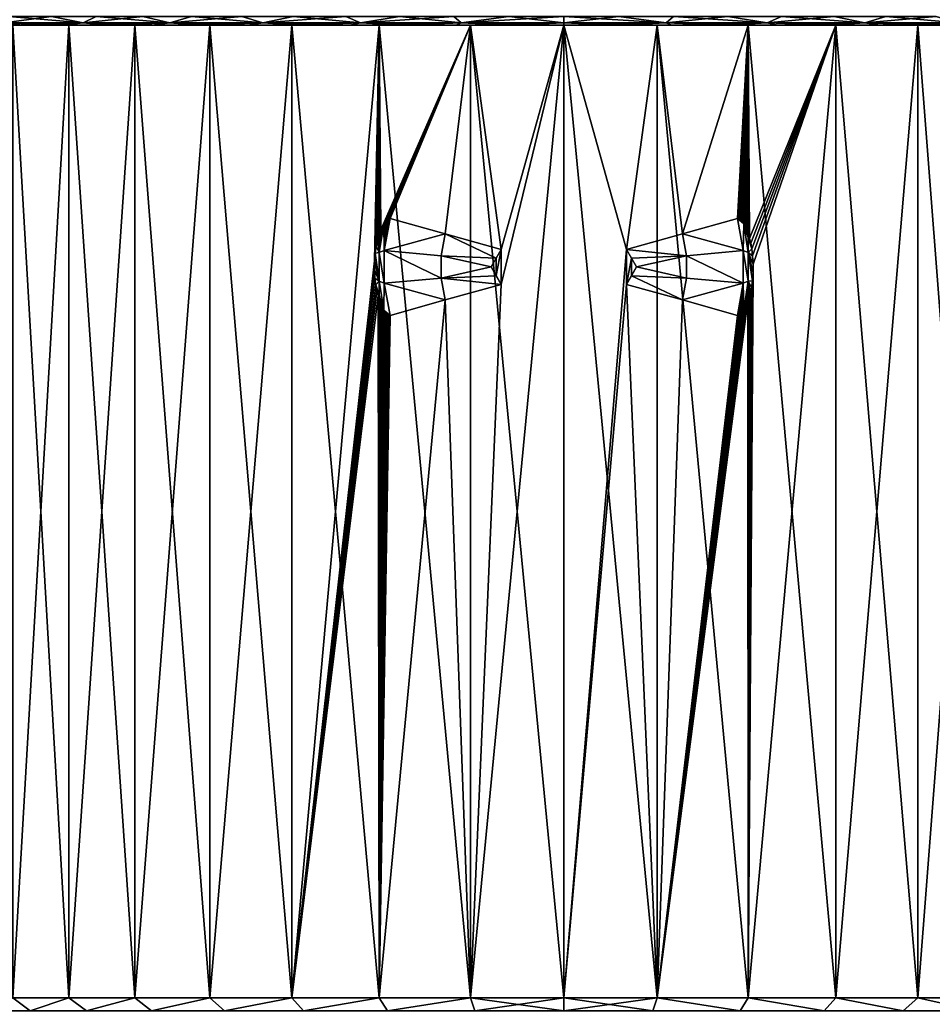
# Model space of a CAD drawing. Header units: metres. Extents: x -109 to 109, y -67 to 73.
# Tile 107 of 253: x -87 to -69, y 43 to 62. Entities that reach past the tile are written whole.
import ezdxf

# ---------------------------------------------------------------- set-up
doc = ezdxf.new("R2010")
doc.units = ezdxf.units.M
doc.layers.add('solid_508035_K244200000C76', color=7, linetype='CONTINUOUS')

msp = doc.modelspace()

# ---------------------------------------------------------------- linework, layer by layer
at = {"layer": 'solid_508035_K244200000C76'}
for points in [[(-86.041992, 62.08194, 5.96372), (-87.514549, 62.20826, 5.389954), (-87.612808, 62.08194, 4.664231)], [(-87.612808, 62.08194, -19.003641), (-87.514557, 62.20826, -19.729359), (-86.66954, 62.20826, -20.42285)], [(-87.612808, 62.08194, -19.003641), (-86.66954, 62.20826, -20.42285), (-86.041992, 62.08194, -20.303131)], [(-86.041992, 62.08194, 5.96372), (-86.669525, 62.20826, 6.083446), (-87.514549, 62.20826, 5.389954)], [(-86.041992, 62.08194, -20.303131), (-86.66954, 62.20826, -20.42285), (-85.780968, 62.20826, -21.059591)], [(-86.041992, 62.08194, 5.96372), (-85.78096, 62.20826, 6.720187), (-86.669525, 62.20826, 6.083446)], [(-84.320694, 62.08194, 7.056088), (-85.78096, 62.20826, 6.720187), (-86.041992, 62.08194, 5.96372)], [(-86.041992, 62.08194, -20.303131), (-85.780968, 62.20826, -21.059591), (-84.852654, 62.20826, -21.636858)], [(-86.041992, 62.08194, -20.303131), (-84.852654, 62.20826, -21.636858), (-84.320694, 62.08194, -21.395498)], [(-84.320694, 62.08194, 7.056088), (-84.852646, 62.20826, 7.297451), (-85.78096, 62.20826, 6.720187)], [(-84.320694, 62.08194, -21.395498), (-84.852654, 62.20826, -21.636858), (-83.888573, 62.20826, -22.152174)], [(-84.320694, 62.08194, 7.056088), (-83.888565, 62.20826, 7.812767), (-84.852646, 62.20826, 7.297451)], [(-82.476067, 62.08194, 7.924107), (-83.888565, 62.20826, 7.812767), (-84.320694, 62.08194, 7.056088)], [(-84.320694, 62.08194, -21.395498), (-83.888573, 62.20826, -22.152174), (-82.892845, 62.20826, -22.603334)], [(-84.320694, 62.08194, -21.395498), (-82.892845, 62.20826, -22.603334), (-82.476067, 62.08194, -22.263517)], [(-82.476067, 62.08194, 7.924107), (-82.892838, 62.20826, 8.263927), (-83.888565, 62.20826, 7.812767)], [(-82.476067, 62.08194, -22.263517), (-82.892845, 62.20826, -22.603334), (-81.869736, 62.20826, -22.988405)], [(-82.476067, 62.08194, 7.924107), (-81.869728, 62.20826, 8.648997), (-82.892838, 62.20826, 8.263927)], [(-80.537186, 62.08194, 8.554087), (-81.869728, 62.20826, 8.648997), (-82.476067, 62.08194, 7.924107)], [(-82.476067, 62.08194, -22.263517), (-81.869736, 62.20826, -22.988405), (-80.823631, 62.20826, -23.305737)], [(-82.476067, 62.08194, -22.263517), (-80.823631, 62.20826, -23.305737), (-80.537186, 62.08194, -22.893497)], [(-80.537186, 62.08194, 8.554087), (-80.823624, 62.20826, 8.96633), (-81.869728, 62.20826, 8.648997)], [(-80.537186, 62.08194, -22.893497), (-80.823631, 62.20826, -23.305737), (-79.759018, 62.20826, -23.55397)], [(-80.537186, 62.08194, 8.554087), (-79.759003, 62.20826, 9.214562), (-80.823624, 62.20826, 8.96633)], [(-78.534637, 62.08194, 8.936093), (-79.759003, 62.20826, 9.214562), (-80.537186, 62.08194, 8.554087)], [(-80.537186, 62.08194, -22.893497), (-79.759018, 62.20826, -23.55397), (-78.68045, 62.20826, -23.732042)], [(-80.537186, 62.08194, -22.893497), (-78.68045, 62.20826, -23.732042), (-78.534637, 62.08194, -23.275505)], [(-78.534637, 62.08194, 8.936093), (-78.680435, 62.20826, 9.392632), (-79.759003, 62.20826, 9.214562)], [(-78.534637, 62.08194, -23.275505), (-78.68045, 62.20826, -23.732042), (-77.592552, 62.20826, -23.839188)], [(-78.534637, 62.08194, 8.936093), (-77.592545, 62.20826, 9.499778), (-78.680435, 62.20826, 9.392632)], [(-78.534637, 62.08194, 8.936093), (-76.5, 62.08194, 9.064102), (-77.592545, 62.20826, 9.499778)], [(-78.534637, 62.08194, -23.275505), (-77.592552, 62.20826, -23.839188), (-76.5, 62.20826, -23.874954)], [(-78.534637, 62.08194, -23.275505), (-76.5, 62.20826, -23.874954), (-76.5, 62.08194, -23.403513)], [(-76.5, 62.08194, 9.064102), (-76.5, 62.20826, 9.535543), (-77.592545, 62.20826, 9.499778)], [(-74.465363, 62.08194, 8.936093), (-75.407448, 62.20826, 9.499778), (-76.5, 62.20826, 9.535543)], [(-74.465363, 62.08194, 8.936093), (-76.5, 62.20826, 9.535543), (-76.5, 62.08194, 9.064102)], [(-76.5, 62.08194, -23.403513), (-76.5, 62.20826, -23.874954), (-75.407455, 62.20826, -23.83919)], [(-76.5, 62.08194, -23.403513), (-75.407455, 62.20826, -23.83919), (-74.465363, 62.08194, -23.275505)], [(-74.465363, 62.08194, -23.275505), (-75.407455, 62.20826, -23.83919), (-74.319565, 62.20826, -23.732044)], [(-74.465363, 62.08194, 8.936093), (-74.31955, 62.20826, 9.392631), (-75.407448, 62.20826, 9.499778)], [(-74.465363, 62.08194, -23.275505), (-74.319565, 62.20826, -23.732044), (-73.240997, 62.20826, -23.553974)], [(-74.465363, 62.08194, -23.275505), (-73.240997, 62.20826, -23.553974), (-72.462814, 62.08194, -22.893497)], [(-72.462814, 62.08194, 8.554087), (-74.31955, 62.20826, 9.392631), (-74.465363, 62.08194, 8.936093)], [(-72.462814, 62.08194, 8.554087), (-73.240982, 62.20826, 9.21456), (-74.31955, 62.20826, 9.392631)], [(-72.462814, 62.08194, -22.893497), (-73.240997, 62.20826, -23.553974), (-72.176376, 62.20826, -23.30574)], [(-72.462814, 62.08194, 8.554087), (-72.176369, 62.20826, 8.966327), (-73.240982, 62.20826, 9.21456)], [(-72.462814, 62.08194, -22.893497), (-72.176376, 62.20826, -23.30574), (-71.130272, 62.20826, -22.988409)], [(-72.462814, 62.08194, -22.893497), (-71.130272, 62.20826, -22.988409), (-70.523933, 62.08194, -22.263517)], [(-70.523933, 62.08194, 7.924107), (-72.176369, 62.20826, 8.966327), (-72.462814, 62.08194, 8.554087)], [(-70.523933, 62.08194, 7.924107), (-71.130264, 62.20826, 8.648994), (-72.176369, 62.20826, 8.966327)], [(-70.523933, 62.08194, -22.263517), (-71.130272, 62.20826, -22.988409), (-70.107162, 62.20826, -22.603336)], [(-70.523933, 62.08194, 7.924107), (-70.107155, 62.20826, 8.263924), (-71.130264, 62.20826, 8.648994)], [(-70.523933, 62.08194, -22.263517), (-70.107162, 62.20826, -22.603336), (-69.111435, 62.20826, -22.152178)], [(-70.523933, 62.08194, -22.263517), (-69.111435, 62.20826, -22.152178), (-68.679306, 62.08194, -21.395498)], [(-68.679306, 62.08194, 7.056088), (-70.107155, 62.20826, 8.263924), (-70.523933, 62.08194, 7.924107)], [(-68.679306, 62.08194, 7.056088), (-69.111427, 62.20826, 7.812763), (-70.107155, 62.20826, 8.263924)], [(-87.612808, 62.08194, -19.003641), (-87.246284, 62.039402, -18.680744), (-88.00695, 62.039402, -17.92037)], [(-88.00695, 62.039402, -17.92037), (-87.246284, 62.039402, -18.680744), (-87.436287, 62.039402, -14.198041)], [(-87.612808, 62.08194, 4.664231), (-88.006882, 62.039402, 3.58103), (-87.246208, 62.039402, 4.341401)], [(-87.246208, 62.039402, 4.341401), (-88.006882, 62.039402, 3.58103), (-87.436287, 62.039402, -0.14137)], [(-87.612808, 62.08194, -19.003641), (-86.041992, 62.08194, -20.303131), (-87.246284, 62.039402, -18.680744)], [(-87.612808, 62.08194, 4.664231), (-87.246208, 62.039402, 4.341401), (-86.43541, 62.039402, 5.048079)], [(-86.041992, 62.08194, 5.96372), (-87.612808, 62.08194, 4.664231), (-86.43541, 62.039402, 5.048079)], [(-86.324768, 62.039402, -15.68287), (-86.324745, 42.739399, -15.682895), (-87.436295, 42.739399, -14.198036)], [(-87.436287, 62.039402, -14.198041), (-86.324768, 62.039402, -15.68287), (-87.436295, 42.739399, -14.198036)], [(-87.436287, 62.039402, -0.14137), (-87.436295, 42.739399, -0.141375), (-86.324745, 42.739399, 1.343484)], [(-86.324768, 62.039402, 1.343459), (-87.436287, 62.039402, -0.14137), (-86.324745, 42.739399, 1.343484)], [(-86.435486, 62.039402, -19.387428), (-86.324768, 62.039402, -15.68287), (-87.436287, 62.039402, -14.198041)], [(-87.246284, 62.039402, -18.680744), (-86.435486, 62.039402, -19.387428), (-87.436287, 62.039402, -14.198041)], [(-87.246208, 62.039402, 4.341401), (-87.436287, 62.039402, -0.14137), (-86.324768, 62.039402, 1.343459)], [(-86.041992, 62.08194, -20.303131), (-86.435486, 62.039402, -19.387428), (-87.246284, 62.039402, -18.680744)], [(-86.43541, 62.039402, 5.048079), (-87.246208, 62.039402, 4.341401), (-86.324768, 62.039402, 1.343459)], [(-86.041992, 62.08194, -20.303131), (-85.578384, 62.039402, -20.03709), (-86.435486, 62.039402, -19.387428)], [(-86.435486, 62.039402, -19.387428), (-85.578384, 62.039402, -20.03709), (-86.324768, 62.039402, -15.68287)], [(-86.041992, 62.08194, 5.96372), (-86.43541, 62.039402, 5.048079), (-85.5783, 62.039402, 5.697736)], [(-85.5783, 62.039402, 5.697736), (-86.43541, 62.039402, 5.048079), (-86.324768, 62.039402, 1.343459)], [(-86.324768, 62.039402, -15.68287), (-85.013161, 62.039402, -16.994471), (-86.324745, 42.739399, -15.682895)], [(-86.324768, 62.039402, 1.343459), (-86.324745, 42.739399, 1.343484), (-85.013191, 42.739399, 2.655039)], [(-85.013161, 62.039402, 2.65506), (-86.324768, 62.039402, 1.343459), (-85.013191, 42.739399, 2.655039)], [(-85.578384, 62.039402, -20.03709), (-85.013161, 62.039402, -16.994471), (-86.324768, 62.039402, -15.68287)], [(-85.5783, 62.039402, 5.697736), (-86.324768, 62.039402, 1.343459), (-85.013161, 62.039402, 2.65506)], [(-85.013161, 62.039402, -16.994471), (-85.013191, 42.739399, -16.99445), (-86.324745, 42.739399, -15.682895)], [(-86.041992, 62.08194, -20.303131), (-84.320694, 62.08194, -21.395498), (-85.578384, 62.039402, -20.03709)], [(-86.041992, 62.08194, 5.96372), (-85.5783, 62.039402, 5.697736), (-84.678711, 62.039402, 6.287458)], [(-84.320694, 62.08194, 7.056088), (-86.041992, 62.08194, 5.96372), (-84.678711, 62.039402, 6.287458)], [(-84.320694, 62.08194, -21.395498), (-84.678795, 62.039402, -20.626818), (-85.578384, 62.039402, -20.03709)], [(-85.578384, 62.039402, -20.03709), (-84.678795, 62.039402, -20.626818), (-85.013161, 62.039402, -16.994471)], [(-84.678711, 62.039402, 6.287458), (-85.5783, 62.039402, 5.697736), (-85.013161, 62.039402, 2.65506)], [(-83.528336, 62.039402, -18.105995), (-83.528328, 42.739399, -18.106001), (-85.013191, 42.739399, -16.99445)], [(-85.013161, 62.039402, -16.994471), (-83.528336, 62.039402, -18.105995), (-85.013191, 42.739399, -16.99445)], [(-85.013161, 62.039402, 2.65506), (-85.013191, 42.739399, 2.655039), (-83.528328, 42.739399, 3.76659)], [(-83.528336, 62.039402, 3.766584), (-85.013161, 62.039402, 2.65506), (-83.528328, 42.739399, 3.76659)], [(-83.741051, 62.039402, -21.153759), (-83.528336, 62.039402, -18.105995), (-85.013161, 62.039402, -16.994471)], [(-84.678795, 62.039402, -20.626818), (-83.741051, 62.039402, -21.153759), (-85.013161, 62.039402, -16.994471)], [(-84.678711, 62.039402, 6.287458), (-85.013161, 62.039402, 2.65506), (-83.528336, 62.039402, 3.766584)], [(-84.320694, 62.08194, -21.395498), (-83.741051, 62.039402, -21.153759), (-84.678795, 62.039402, -20.626818)], [(-84.320694, 62.08194, 7.056088), (-84.678711, 62.039402, 6.287458), (-83.740967, 62.039402, 6.814393)], [(-83.740967, 62.039402, 6.814393), (-84.678711, 62.039402, 6.287458), (-83.528336, 62.039402, 3.766584)], [(-84.320694, 62.08194, -21.395498), (-82.476067, 62.08194, -22.263517), (-83.741051, 62.039402, -21.153759)], [(-84.320694, 62.08194, 7.056088), (-83.740967, 62.039402, 6.814393), (-82.769814, 62.039402, 7.275918)], [(-82.476067, 62.08194, 7.924107), (-84.320694, 62.08194, 7.056088), (-82.769814, 62.039402, 7.275918)], [(-82.476067, 62.08194, -22.263517), (-82.769897, 62.039402, -21.615294), (-83.741051, 62.039402, -21.153759)], [(-83.741051, 62.039402, -21.153759), (-82.769897, 62.039402, -21.615294), (-83.528336, 62.039402, -18.105995)], [(-82.769814, 62.039402, 7.275918), (-83.740967, 62.039402, 6.814393), (-83.528336, 62.039402, 3.766584)], [(-83.528336, 62.039402, -18.105995), (-81.900414, 62.039402, -18.994911), (-83.528328, 42.739399, -18.106001)], [(-83.528336, 62.039402, 3.766584), (-83.528328, 42.739399, 3.76659), (-81.900398, 42.739399, 4.65551)], [(-81.900414, 62.039402, 4.6555), (-83.528336, 62.039402, 3.766584), (-81.900398, 42.739399, 4.65551)], [(-82.769897, 62.039402, -21.615294), (-81.900414, 62.039402, -18.994911), (-83.528336, 62.039402, -18.105995)], [(-82.769814, 62.039402, 7.275918), (-83.528336, 62.039402, 3.766584), (-81.900414, 62.039402, 4.6555)], [(-81.900414, 62.039402, -18.994911), (-81.900398, 42.739399, -18.994921), (-83.528328, 42.739399, -18.106001)], [(-82.476067, 62.08194, -22.263517), (-81.769608, 62.039402, -22.009443), (-82.769897, 62.039402, -21.615294)], [(-82.769897, 62.039402, -21.615294), (-81.769608, 62.039402, -22.009443), (-81.900414, 62.039402, -18.994911)], [(-82.476067, 62.08194, 7.924107), (-82.769814, 62.039402, 7.275918), (-81.769524, 62.039402, 7.670062)], [(-81.769524, 62.039402, 7.670062), (-82.769814, 62.039402, 7.275918), (-81.900414, 62.039402, 4.6555)], [(-82.476067, 62.08194, -22.263517), (-80.537186, 62.08194, -22.893497), (-81.769608, 62.039402, -22.009443)], [(-82.476067, 62.08194, 7.924107), (-81.769524, 62.039402, 7.670062), (-80.744064, 62.039402, 7.995205)], [(-80.537186, 62.08194, 8.554087), (-82.476067, 62.08194, 7.924107), (-80.744064, 62.039402, 7.995205)], [(-81.900414, 62.039402, -18.994911), (-80.162491, 62.039402, -19.643122), (-81.900398, 42.739399, -18.994921)], [(-81.900414, 62.039402, 4.6555), (-81.900398, 42.739399, 4.65551), (-80.162521, 42.739399, 5.303703)], [(-80.162491, 62.039402, 5.30371), (-81.900414, 62.039402, 4.6555), (-80.162521, 42.739399, 5.303703)], [(-80.744164, 62.039402, -22.334591), (-80.162491, 62.039402, -19.643122), (-81.900414, 62.039402, -18.994911)], [(-81.769608, 62.039402, -22.009443), (-80.744164, 62.039402, -22.334591), (-81.900414, 62.039402, -18.994911)], [(-81.769524, 62.039402, 7.670062), (-81.900414, 62.039402, 4.6555), (-80.162491, 62.039402, 5.30371)], [(-80.256065, 57.361137, -19.615265), (-81.900398, 42.739399, -18.994921), (-80.162491, 62.039402, -19.643122)], [(-80.537186, 62.08194, -22.893497), (-80.744164, 62.039402, -22.334591), (-81.769608, 62.039402, -22.009443)], [(-80.744064, 62.039402, 7.995205), (-81.769524, 62.039402, 7.670062), (-80.162491, 62.039402, 5.30371)], [(-80.537186, 62.08194, -22.893497), (-79.69828, 62.039402, -22.589098), (-80.744164, 62.039402, -22.334591)], [(-80.744164, 62.039402, -22.334591), (-79.69828, 62.039402, -22.589098), (-80.162491, 62.039402, -19.643122)], [(-80.537186, 62.08194, 8.554087), (-80.744064, 62.039402, 7.995205), (-79.698181, 62.039402, 8.249708)], [(-79.698181, 62.039402, 8.249708), (-80.744064, 62.039402, 7.995205), (-80.162491, 62.039402, 5.30371)], [(-80.537186, 62.08194, -22.893497), (-78.534637, 62.08194, -23.275505), (-79.69828, 62.039402, -22.589098)], [(-80.537186, 62.08194, 8.554087), (-79.698181, 62.039402, 8.249708), (-78.63784, 62.039402, 8.432096)], [(-78.534637, 62.08194, 8.936093), (-80.537186, 62.08194, 8.554087), (-78.63784, 62.039402, 8.432096)], [(-80.242569, 57.515945, -19.619331), (-80.256065, 57.361137, -19.615265), (-80.162491, 62.039402, -19.643122)], [(-80.223022, 57.643803, -19.625191), (-80.242569, 57.515945, -19.619331), (-80.162491, 62.039402, -19.643122)], [(-80.200607, 57.749184, -19.631868), (-80.223022, 57.643803, -19.625191), (-80.162491, 62.039402, -19.643122)], [(-80.177048, 57.8368, -19.63884), (-80.200607, 57.749184, -19.631868), (-80.162491, 62.039402, -19.643122)], [(-80.153091, 57.910801, -19.64588), (-80.177048, 57.8368, -19.63884), (-80.162491, 62.039402, -19.643122)], [(-80.162491, 62.039402, 5.30371), (-80.162521, 42.739399, 5.303703), (-78.35009, 42.739399, 5.697973)], [(-78.350113, 62.039402, 5.697968), (-80.162491, 62.039402, 5.30371), (-78.35009, 42.739399, 5.697973)], [(-80.129387, 57.973217, -19.652796), (-80.162491, 62.039402, -19.643122), (-78.350113, 62.039402, -20.037378)], [(-78.637924, 62.039402, -22.771496), (-78.350113, 62.039402, -20.037378), (-80.162491, 62.039402, -19.643122)], [(-80.129387, 57.973217, -19.652796), (-80.153091, 57.910801, -19.64588), (-80.162491, 62.039402, -19.643122)], [(-79.69828, 62.039402, -22.589098), (-78.637924, 62.039402, -22.771496), (-80.162491, 62.039402, -19.643122)], [(-79.698181, 62.039402, 8.249708), (-80.162491, 62.039402, 5.30371), (-78.350113, 62.039402, 5.697968)], [(-80.106308, 58.025822, -19.659483), (-80.129387, 57.973217, -19.652796), (-78.350113, 62.039402, -20.037378)], [(-80.083801, 58.070454, -19.66596), (-80.106308, 58.025822, -19.659483), (-78.350113, 62.039402, -20.037378)], [(-80.073822, 58.088295, -19.668818), (-80.083801, 58.070454, -19.66596), (-78.350113, 62.039402, -20.037378)], [(-80.061508, 58.108738, -19.672331), (-80.073822, 58.088295, -19.668818), (-78.350113, 62.039402, -20.037378)], [(-80.039528, 58.140934, -19.678574), (-80.061508, 58.108738, -19.672331), (-78.350113, 62.039402, -20.037378)], [(-80.01841, 58.166553, -19.684528), (-80.039528, 58.140934, -19.678574), (-78.350113, 62.039402, -20.037378)], [(-79.998505, 58.185551, -19.690107), (-80.01841, 58.166553, -19.684528), (-78.350113, 62.039402, -20.037378)], [(-79.979942, 58.19809, -19.695278), (-79.998505, 58.185551, -19.690107), (-78.350113, 62.039402, -20.037378)], [(-79.962013, 58.204411, -19.700247), (-79.979942, 58.19809, -19.695278), (-78.350113, 62.039402, -20.037378)], [(-79.962013, 58.204411, -19.700247), (-78.350113, 62.039402, -20.037378), (-79.945396, 58.20364, -19.704826)], [(-78.853256, 57.894791, -19.954939), (-79.945396, 58.20364, -19.704826), (-78.350113, 62.039402, -20.037378)], [(-78.534637, 62.08194, -23.275505), (-78.637924, 62.039402, -22.771496), (-79.69828, 62.039402, -22.589098)], [(-78.63784, 62.039402, 8.432096), (-79.698181, 62.039402, 8.249708), (-78.350113, 62.039402, 5.697968)], [(-77.743958, 57.584808, -20.110052), (-78.853256, 57.894791, -19.954939), (-78.350113, 62.039402, -20.037378)], [(-78.534637, 62.08194, -23.275505), (-77.56958, 62.039402, -22.880924), (-78.637924, 62.039402, -22.771496)], [(-78.637924, 62.039402, -22.771496), (-77.56958, 62.039402, -22.880924), (-78.350113, 62.039402, -20.037378)], [(-78.534637, 62.08194, 8.936093), (-78.63784, 62.039402, 8.432096), (-77.569527, 62.039402, 8.541517)], [(-77.569527, 62.039402, 8.541517), (-78.63784, 62.039402, 8.432096), (-78.350113, 62.039402, 5.697968)], [(-78.534637, 62.08194, 8.936093), (-77.569527, 62.039402, 8.541517), (-76.5, 62.039402, 8.577887)], [(-78.534637, 62.08194, 8.936093), (-76.5, 62.039402, 8.577887), (-76.5, 62.08194, 9.064102)], [(-78.534637, 62.08194, -23.275505), (-76.5, 62.08194, -23.403513), (-77.56958, 62.039402, -22.880924)], [(-78.350113, 62.039402, 5.697968), (-78.35009, 42.739399, 5.697973), (-76.5, 42.739399, 5.830295)], [(-78.350113, 62.039402, 5.697968), (-76.5, 42.739399, 5.830295), (-76.5, 62.039402, 5.830295)], [(-77.569527, 62.039402, 8.541517), (-78.350113, 62.039402, 5.697968), (-76.5, 62.039402, 5.830295)], [(-77.743958, 57.584808, -20.110052), (-78.350113, 62.039402, -20.037378), (-76.5, 62.039402, -20.169706)], [(-76.5, 62.039402, -22.917297), (-76.5, 62.039402, -20.169706), (-78.350113, 62.039402, -20.037378)], [(-77.56958, 62.039402, -22.880924), (-76.5, 62.039402, -22.917297), (-78.350113, 62.039402, -20.037378)], [(-76.5, 62.039402, -20.169706), (-76.5, 42.739399, -20.169706), (-78.35009, 42.739399, -20.037384)], [(-77.743958, 56.893993, -20.110052), (-76.5, 62.039402, -20.169706), (-78.35009, 42.739399, -20.037384)], [(-77.743958, 56.893993, -20.110052), (-77.743958, 57.584808, -20.110052), (-76.5, 62.039402, -20.169706)], [(-76.5, 62.08194, -23.403513), (-76.5, 62.039402, -22.917297), (-77.56958, 62.039402, -22.880924)], [(-77.569527, 62.039402, 8.541517), (-76.5, 62.039402, 5.830295), (-76.5, 62.039402, 8.577887)], [(-76.5, 62.08194, 9.064102), (-76.5, 62.039402, 8.577887), (-75.43042, 62.039402, 8.541513)], [(-74.465363, 62.08194, 8.936093), (-76.5, 62.08194, 9.064102), (-75.43042, 62.039402, 8.541513)], [(-74.465363, 62.08194, -23.275505), (-75.430473, 62.039402, -22.880928), (-76.5, 62.039402, -22.917297)], [(-76.5, 62.08194, -23.403513), (-74.465363, 62.08194, -23.275505), (-76.5, 62.039402, -22.917297)], [(-74.64991, 42.739399, 5.697973), (-76.5, 62.039402, 5.830295), (-76.5, 42.739399, 5.830295)], [(-75.256042, 57.584808, -20.110052), (-76.5, 42.739399, -20.169706), (-76.5, 62.039402, -20.169706)], [(-74.649887, 62.039402, 5.697968), (-76.5, 62.039402, 5.830295), (-74.64991, 42.739399, 5.697973)], [(-76.5, 62.039402, 8.577887), (-76.5, 62.039402, 5.830295), (-74.649887, 62.039402, 5.697968)], [(-75.256042, 57.584808, -20.110052), (-76.5, 62.039402, -20.169706), (-74.649887, 62.039402, -20.037378)], [(-75.430473, 62.039402, -22.880928), (-74.649887, 62.039402, -20.037378), (-76.5, 62.039402, -20.169706)], [(-76.5, 62.039402, -22.917297), (-75.430473, 62.039402, -22.880928), (-76.5, 62.039402, -20.169706)], [(-75.43042, 62.039402, 8.541513), (-76.5, 62.039402, 8.577887), (-74.649887, 62.039402, 5.697968)], [(-74.465363, 62.08194, -23.275505), (-74.36216, 62.039402, -22.771507), (-75.430473, 62.039402, -22.880928)], [(-75.430473, 62.039402, -22.880928), (-74.36216, 62.039402, -22.771507), (-74.649887, 62.039402, -20.037378)], [(-74.465363, 62.08194, 8.936093), (-75.43042, 62.039402, 8.541513), (-74.362076, 62.039402, 8.432085)], [(-74.362076, 62.039402, 8.432085), (-75.43042, 62.039402, 8.541513), (-74.649887, 62.039402, 5.697968)], [(-74.146744, 57.894791, -19.954939), (-75.256042, 57.584808, -20.110052), (-74.649887, 62.039402, -20.037378)], [(-74.649887, 62.039402, 5.697968), (-74.64991, 42.739399, 5.697973), (-72.837479, 42.739399, 5.303703)], [(-72.837509, 62.039402, 5.30371), (-74.649887, 62.039402, 5.697968), (-72.837479, 42.739399, 5.303703)], [(-74.362076, 62.039402, 8.432085), (-74.649887, 62.039402, 5.697968), (-72.837509, 62.039402, 5.30371)], [(-74.146744, 57.894791, -19.954939), (-74.649887, 62.039402, -20.037378), (-72.837509, 62.039402, -19.643122)], [(-73.301819, 62.039402, -22.589119), (-72.837509, 62.039402, -19.643122), (-74.649887, 62.039402, -20.037378)], [(-74.36216, 62.039402, -22.771507), (-73.301819, 62.039402, -22.589119), (-74.649887, 62.039402, -20.037378)], [(-74.465363, 62.08194, 8.936093), (-74.362076, 62.039402, 8.432085), (-73.30172, 62.039402, 8.249688)], [(-72.462814, 62.08194, 8.554087), (-74.465363, 62.08194, 8.936093), (-73.30172, 62.039402, 8.249688)], [(-74.465363, 62.08194, -23.275505), (-72.462814, 62.08194, -22.893497), (-74.36216, 62.039402, -22.771507)], [(-72.462814, 62.08194, -22.893497), (-73.301819, 62.039402, -22.589119), (-74.36216, 62.039402, -22.771507)], [(-73.30172, 62.039402, 8.249688), (-74.362076, 62.039402, 8.432085), (-72.837509, 62.039402, 5.30371)], [(-73.054604, 58.20364, -19.704826), (-74.146744, 57.894791, -19.954939), (-72.837509, 62.039402, -19.643122)], [(-72.462814, 62.08194, -22.893497), (-72.255936, 62.039402, -22.334616), (-73.301819, 62.039402, -22.589119)], [(-73.301819, 62.039402, -22.589119), (-72.255936, 62.039402, -22.334616), (-72.837509, 62.039402, -19.643122)], [(-72.462814, 62.08194, 8.554087), (-73.30172, 62.039402, 8.249688), (-72.255836, 62.039402, 7.995179)], [(-72.255836, 62.039402, 7.995179), (-73.30172, 62.039402, 8.249688), (-72.837509, 62.039402, 5.30371)], [(-73.03717, 58.204269, -19.70002), (-73.054604, 58.20364, -19.704826), (-72.837509, 62.039402, -19.643122)], [(-73.017654, 58.196777, -19.694611), (-73.03717, 58.204269, -19.70002), (-72.837509, 62.039402, -19.643122)], [(-72.99691, 58.181648, -19.688826), (-73.017654, 58.196777, -19.694611), (-72.837509, 62.039402, -19.643122)], [(-72.976212, 58.160542, -19.683014), (-72.99691, 58.181648, -19.688826), (-72.837509, 62.039402, -19.643122)], [(-72.955971, 58.134789, -19.677298), (-72.976212, 58.160542, -19.683014), (-72.837509, 62.039402, -19.643122)], [(-72.935043, 58.103188, -19.671349), (-72.955971, 58.134789, -19.677298), (-72.837509, 62.039402, -19.643122)], [(-72.926353, 58.088596, -19.668867), (-72.935043, 58.103188, -19.671349), (-72.837509, 62.039402, -19.643122)], [(-72.912834, 58.064163, -19.664993), (-72.926353, 58.088596, -19.668867), (-72.837509, 62.039402, -19.643122)], [(-72.889198, 58.016144, -19.658184), (-72.912834, 58.064163, -19.664993), (-72.837509, 62.039402, -19.643122)], [(-72.86441, 57.957779, -19.650991), (-72.889198, 58.016144, -19.658184), (-72.837509, 62.039402, -19.643122)], [(-72.83902, 57.887791, -19.643568), (-72.86441, 57.957779, -19.650991), (-72.837509, 62.039402, -19.643122)], [(-72.814049, 57.805744, -19.636209), (-72.83902, 57.887791, -19.643568), (-72.837509, 62.039402, -19.643122)], [(-72.837509, 62.039402, 5.30371), (-72.837479, 42.739399, 5.303703), (-71.099602, 42.739399, 4.65551)], [(-71.099586, 62.039402, 4.6555), (-72.837509, 62.039402, 5.30371), (-71.099602, 42.739399, 4.65551)], [(-72.255836, 62.039402, 7.995179), (-72.837509, 62.039402, 5.30371), (-71.099586, 62.039402, 4.6555)], [(-72.814049, 57.805744, -19.636209), (-72.837509, 62.039402, -19.643122), (-71.099586, 62.039402, -18.994911)], [(-71.230476, 62.039402, -22.009474), (-71.099586, 62.039402, -18.994911), (-72.837509, 62.039402, -19.643122)], [(-72.255936, 62.039402, -22.334616), (-71.230476, 62.039402, -22.009474), (-72.837509, 62.039402, -19.643122)], [(-71.099586, 62.039402, -18.994911), (-71.099602, 42.739399, -18.994921), (-72.837479, 42.739399, -19.643114)], [(-72.741379, 57.294434, -19.614494), (-71.099586, 62.039402, -18.994911), (-72.837479, 42.739399, -19.643114)], [(-72.790405, 57.710266, -19.629196), (-72.814049, 57.805744, -19.636209), (-71.099586, 62.039402, -18.994911)], [(-72.768837, 57.59663, -19.622753), (-72.790405, 57.710266, -19.629196), (-71.099586, 62.039402, -18.994911)], [(-72.751251, 57.459431, -19.617472), (-72.768837, 57.59663, -19.622753), (-71.099586, 62.039402, -18.994911)], [(-72.741379, 57.294434, -19.614494), (-72.751251, 57.459431, -19.617472), (-71.099586, 62.039402, -18.994911)], [(-72.462814, 62.08194, 8.554087), (-72.255836, 62.039402, 7.995179), (-71.230392, 62.039402, 7.670033)], [(-70.523933, 62.08194, 7.924107), (-72.462814, 62.08194, 8.554087), (-71.230392, 62.039402, 7.670033)], [(-72.462814, 62.08194, -22.893497), (-70.523933, 62.08194, -22.263517), (-72.255936, 62.039402, -22.334616)], [(-70.523933, 62.08194, -22.263517), (-71.230476, 62.039402, -22.009474), (-72.255936, 62.039402, -22.334616)], [(-71.230392, 62.039402, 7.670033), (-72.255836, 62.039402, 7.995179), (-71.099586, 62.039402, 4.6555)], [(-70.523933, 62.08194, -22.263517), (-70.230186, 62.039402, -21.61533), (-71.230476, 62.039402, -22.009474)], [(-71.230476, 62.039402, -22.009474), (-70.230186, 62.039402, -21.61533), (-71.099586, 62.039402, -18.994911)], [(-70.523933, 62.08194, 7.924107), (-71.230392, 62.039402, 7.670033), (-70.230103, 62.039402, 7.275883)], [(-70.230103, 62.039402, 7.275883), (-71.230392, 62.039402, 7.670033), (-71.099586, 62.039402, 4.6555)], [(-71.099586, 62.039402, 4.6555), (-71.099602, 42.739399, 4.65551), (-69.471672, 42.739399, 3.76659)], [(-69.471664, 62.039402, -18.105995), (-69.471672, 42.739399, -18.106001), (-71.099602, 42.739399, -18.994921)], [(-71.099586, 62.039402, -18.994911), (-69.471664, 62.039402, -18.105995), (-71.099602, 42.739399, -18.994921)], [(-69.471664, 62.039402, 3.766584), (-71.099586, 62.039402, 4.6555), (-69.471672, 42.739399, 3.76659)], [(-70.230103, 62.039402, 7.275883), (-71.099586, 62.039402, 4.6555), (-69.471664, 62.039402, 3.766584)], [(-70.230186, 62.039402, -21.61533), (-69.471664, 62.039402, -18.105995), (-71.099586, 62.039402, -18.994911)], [(-70.523933, 62.08194, 7.924107), (-70.230103, 62.039402, 7.275883), (-69.258949, 62.039402, 6.814349)], [(-68.679306, 62.08194, 7.056088), (-70.523933, 62.08194, 7.924107), (-69.258949, 62.039402, 6.814349)], [(-70.523933, 62.08194, -22.263517), (-68.679306, 62.08194, -21.395498), (-70.230186, 62.039402, -21.61533)], [(-68.679306, 62.08194, -21.395498), (-69.259033, 62.039402, -21.153805), (-70.230186, 62.039402, -21.61533)], [(-70.230186, 62.039402, -21.61533), (-69.259033, 62.039402, -21.153805), (-69.471664, 62.039402, -18.105995)], [(-69.258949, 62.039402, 6.814349), (-70.230103, 62.039402, 7.275883), (-69.471664, 62.039402, 3.766584)], [(-69.471664, 62.039402, 3.766584), (-69.471672, 42.739399, 3.76659), (-67.986809, 42.739399, 2.655039)], [(-67.986839, 62.039402, -16.994471), (-67.986809, 42.739399, -16.99445), (-69.471672, 42.739399, -18.106001)], [(-69.471664, 62.039402, -18.105995), (-67.986839, 62.039402, -16.994471), (-69.471672, 42.739399, -18.106001)], [(-67.986839, 62.039402, 2.65506), (-69.471664, 62.039402, 3.766584), (-67.986809, 42.739399, 2.655039)], [(-69.258949, 62.039402, 6.814349), (-69.471664, 62.039402, 3.766584), (-67.986839, 62.039402, 2.65506)], [(-68.321289, 62.039402, -20.626869), (-67.986839, 62.039402, -16.994471), (-69.471664, 62.039402, -18.105995)], [(-69.259033, 62.039402, -21.153805), (-68.321289, 62.039402, -20.626869), (-69.471664, 62.039402, -18.105995)], [(-68.679306, 62.08194, -21.395498), (-68.321289, 62.039402, -20.626869), (-69.259033, 62.039402, -21.153805)], [(-68.679306, 62.08194, 7.056088), (-69.258949, 62.039402, 6.814349), (-68.321205, 62.039402, 6.287406)], [(-68.321205, 62.039402, 6.287406), (-69.258949, 62.039402, 6.814349), (-67.986839, 62.039402, 2.65506)], [(-80.162109, 57.524418, -19.668856), (-80.083801, 58.070454, -19.66596), (-80.073822, 58.088295, -19.668818)], [(-80.162109, 57.524418, -19.668856), (-80.073822, 58.088295, -19.668818), (-80.062988, 57.564388, -19.704826)], [(-80.162109, 57.524418, -19.668856), (-80.106308, 58.025822, -19.659483), (-80.083801, 58.070454, -19.66596)], [(-80.162109, 57.524418, -19.668856), (-80.129387, 57.973217, -19.652796), (-80.106308, 58.025822, -19.659483)], [(-80.062988, 57.564388, -19.704826), (-80.073822, 58.088295, -19.668818), (-80.061508, 58.108738, -19.672331)], [(-80.062988, 57.564388, -19.704826), (-79.962013, 58.204411, -19.700247), (-79.945396, 58.20364, -19.704826)], [(-80.062988, 57.564388, -19.704826), (-79.979942, 58.19809, -19.695278), (-79.962013, 58.204411, -19.700247)], [(-80.062988, 57.564388, -19.704826), (-79.945396, 58.20364, -19.704826), (-78.853256, 57.894791, -19.954939)], [(-80.062988, 57.564388, -19.704826), (-79.998505, 58.185551, -19.690107), (-79.979942, 58.19809, -19.695278)], [(-80.062988, 57.564388, -19.704826), (-80.01841, 58.166553, -19.684528), (-79.998505, 58.185551, -19.690107)], [(-80.062988, 57.564388, -19.704826), (-80.039528, 58.140934, -19.678574), (-80.01841, 58.166553, -19.684528)], [(-80.062988, 57.564388, -19.704826), (-80.061508, 58.108738, -19.672331), (-80.039528, 58.140934, -19.678574)], [(-72.937012, 57.564388, -19.704826), (-74.146744, 57.894791, -19.954939), (-73.054604, 58.20364, -19.704826)], [(-73.017654, 58.196777, -19.694611), (-73.054604, 58.20364, -19.704826), (-73.03717, 58.204269, -19.70002)], [(-72.99691, 58.181648, -19.688826), (-73.054604, 58.20364, -19.704826), (-73.017654, 58.196777, -19.694611)], [(-72.976212, 58.160542, -19.683014), (-73.054604, 58.20364, -19.704826), (-72.99691, 58.181648, -19.688826)], [(-72.955971, 58.134789, -19.677298), (-73.054604, 58.20364, -19.704826), (-72.976212, 58.160542, -19.683014)], [(-72.935043, 58.103188, -19.671349), (-73.054604, 58.20364, -19.704826), (-72.955971, 58.134789, -19.677298)], [(-72.926353, 58.088596, -19.668867), (-73.054604, 58.20364, -19.704826), (-72.935043, 58.103188, -19.671349)], [(-72.937012, 57.564388, -19.704826), (-73.054604, 58.20364, -19.704826), (-72.926353, 58.088596, -19.668867)], [(-72.837898, 57.52446, -19.668856), (-72.937012, 57.564388, -19.704826), (-72.926353, 58.088596, -19.668867)], [(-72.889198, 58.016144, -19.658184), (-72.926353, 58.088596, -19.668867), (-72.912834, 58.064163, -19.664993)], [(-72.86441, 57.957779, -19.650991), (-72.926353, 58.088596, -19.668867), (-72.889198, 58.016144, -19.658184)], [(-72.83902, 57.887791, -19.643568), (-72.926353, 58.088596, -19.668867), (-72.86441, 57.957779, -19.650991)], [(-72.814049, 57.805744, -19.636209), (-72.926353, 58.088596, -19.668867), (-72.83902, 57.887791, -19.643568)], [(-72.790405, 57.710266, -19.629196), (-72.926353, 58.088596, -19.668867), (-72.814049, 57.805744, -19.636209)], [(-72.768837, 57.59663, -19.622753), (-72.926353, 58.088596, -19.668867), (-72.790405, 57.710266, -19.629196)], [(-72.837898, 57.52446, -19.668856), (-72.926353, 58.088596, -19.668867), (-72.768837, 57.59663, -19.622753)], [(-80.162109, 57.524418, -19.668856), (-80.200607, 57.749184, -19.631868), (-80.177048, 57.8368, -19.63884)], [(-80.162109, 57.524418, -19.668856), (-80.177048, 57.8368, -19.63884), (-80.153091, 57.910801, -19.64588)], [(-80.162109, 57.524418, -19.668856), (-80.153091, 57.910801, -19.64588), (-80.129387, 57.973217, -19.652796)], [(-78.932808, 57.46027, -19.954939), (-80.062988, 57.564388, -19.704826), (-78.853256, 57.894791, -19.954939)], [(-77.842781, 57.413631, -20.104073), (-78.932808, 57.46027, -19.954939), (-78.853256, 57.894791, -19.954939)], [(-77.842781, 57.413631, -20.104073), (-78.853256, 57.894791, -19.954939), (-77.743958, 57.584808, -20.110052)], [(-74.067192, 57.46027, -19.954939), (-75.256042, 57.584808, -20.110052), (-74.146744, 57.894791, -19.954939)], [(-72.937012, 57.564388, -19.704826), (-74.067192, 57.46027, -19.954939), (-74.146744, 57.894791, -19.954939)], [(-80.162109, 57.524418, -19.668856), (-80.242569, 57.515945, -19.619331), (-80.223022, 57.643803, -19.625191)], [(-80.162109, 57.524418, -19.668856), (-80.223022, 57.643803, -19.625191), (-80.200607, 57.749184, -19.631868)], [(-80.162102, 56.954342, -19.668856), (-80.256065, 57.361137, -19.615265), (-80.242569, 57.515945, -19.619331)], [(-80.162102, 56.954342, -19.668856), (-80.242569, 57.515945, -19.619331), (-80.162109, 57.524418, -19.668856)], [(-80.162109, 57.524418, -19.668856), (-80.062988, 57.564388, -19.704826), (-80.062988, 56.914413, -19.704826)], [(-80.162102, 56.954342, -19.668856), (-80.162109, 57.524418, -19.668856), (-80.062988, 56.914413, -19.704826)], [(-78.932808, 57.018532, -19.954939), (-80.062988, 56.914413, -19.704826), (-80.062988, 57.564388, -19.704826)], [(-78.932808, 57.46027, -19.954939), (-78.932808, 57.018532, -19.954939), (-80.062988, 57.564388, -19.704826)], [(-77.943375, 57.239399, -20.095102), (-78.932808, 57.018532, -19.954939), (-78.932808, 57.46027, -19.954939)], [(-77.842781, 57.413631, -20.104073), (-77.943375, 57.239399, -20.095102), (-78.932808, 57.46027, -19.954939)], [(-77.843735, 57.066818, -20.100071), (-77.843735, 57.41198, -20.100071), (-77.743958, 57.584808, -20.110052)], [(-77.842781, 57.413631, -20.104073), (-77.743958, 57.584808, -20.110052), (-77.843735, 57.41198, -20.100071)], [(-77.743958, 56.893993, -20.110052), (-77.843735, 57.066818, -20.100071), (-77.743958, 57.584808, -20.110052)], [(-75.256042, 56.893993, -20.110052), (-76.5, 42.739399, -20.169706), (-75.256042, 57.584808, -20.110052)], [(-75.156265, 57.41198, -20.100071), (-75.256042, 56.893993, -20.110052), (-75.256042, 57.584808, -20.110052)], [(-75.157219, 57.413631, -20.104073), (-75.156265, 57.41198, -20.100071), (-75.256042, 57.584808, -20.110052)], [(-74.067192, 57.46027, -19.954939), (-75.157219, 57.413631, -20.104073), (-75.256042, 57.584808, -20.110052)], [(-74.067192, 57.46027, -19.954939), (-75.056625, 57.239399, -20.095102), (-75.157219, 57.413631, -20.104073)], [(-74.067192, 57.46027, -19.954939), (-74.067192, 57.018532, -19.954939), (-75.056625, 57.239399, -20.095102)], [(-72.937012, 57.564388, -19.704826), (-72.937012, 56.914413, -19.704826), (-74.067192, 57.46027, -19.954939)], [(-72.937012, 56.914413, -19.704826), (-74.067192, 57.018532, -19.954939), (-74.067192, 57.46027, -19.954939)], [(-72.837891, 56.95438, -19.668856), (-72.937012, 56.914413, -19.704826), (-72.937012, 57.564388, -19.704826)], [(-72.837898, 57.52446, -19.668856), (-72.837891, 56.95438, -19.668856), (-72.937012, 57.564388, -19.704826)], [(-72.837898, 57.52446, -19.668856), (-72.768837, 57.59663, -19.622753), (-72.751251, 57.459431, -19.617472)], [(-72.837898, 57.52446, -19.668856), (-72.751251, 57.459431, -19.617472), (-72.741379, 57.294434, -19.614494)], [(-72.837898, 57.52446, -19.668856), (-72.741379, 57.294434, -19.614494), (-72.743935, 57.117664, -19.615265)], [(-72.837898, 57.52446, -19.668856), (-72.743935, 57.117664, -19.615265), (-72.757431, 56.962856, -19.619331)], [(-72.837898, 57.52446, -19.668856), (-72.757431, 56.962856, -19.619331), (-72.837891, 56.95438, -19.668856)], [(-80.256065, 57.361137, -19.615265), (-80.258621, 57.184368, -19.614494), (-81.900398, 42.739399, -18.994921)], [(-80.162102, 56.954342, -19.668856), (-80.258621, 57.184368, -19.614494), (-80.256065, 57.361137, -19.615265)], [(-77.943375, 57.239399, -20.095102), (-77.842781, 57.06517, -20.104073), (-78.932808, 57.018532, -19.954939)], [(-77.842781, 57.413631, -20.104073), (-77.843735, 57.41198, -20.100071), (-77.943375, 57.239399, -20.089329)], [(-77.842781, 57.413631, -20.104073), (-77.943375, 57.239399, -20.089329), (-77.943375, 57.239399, -20.095102)], [(-77.843735, 57.066818, -20.100071), (-77.943375, 57.239399, -20.089329), (-77.843735, 57.41198, -20.100071)], [(-77.943375, 57.239399, -20.095102), (-77.943375, 57.239399, -20.089329), (-77.843735, 57.066818, -20.100071)], [(-77.943375, 57.239399, -20.095102), (-77.843735, 57.066818, -20.100071), (-77.842781, 57.06517, -20.104073)], [(-75.156265, 57.41198, -20.100071), (-75.156265, 57.066818, -20.100071), (-75.256042, 56.893993, -20.110052)], [(-75.056625, 57.239399, -20.095102), (-75.156265, 57.41198, -20.100071), (-75.157219, 57.413631, -20.104073)], [(-75.157219, 57.06517, -20.104073), (-75.156265, 57.066818, -20.100071), (-75.056625, 57.239399, -20.089329)], [(-75.157219, 57.06517, -20.104073), (-75.056625, 57.239399, -20.089329), (-75.056625, 57.239399, -20.095102)], [(-74.067192, 57.018532, -19.954939), (-75.157219, 57.06517, -20.104073), (-75.056625, 57.239399, -20.095102)], [(-75.156265, 57.41198, -20.100071), (-75.056625, 57.239399, -20.089329), (-75.156265, 57.066818, -20.100071)], [(-75.056625, 57.239399, -20.095102), (-75.056625, 57.239399, -20.089329), (-75.156265, 57.41198, -20.100071)], [(-72.743935, 57.117664, -19.615265), (-72.741379, 57.294434, -19.614494), (-72.837479, 42.739399, -19.643114)], [(-80.258621, 57.184368, -19.614494), (-80.248749, 57.019371, -19.617472), (-81.900398, 42.739399, -18.994921)], [(-80.162102, 56.954342, -19.668856), (-80.248749, 57.019371, -19.617472), (-80.258621, 57.184368, -19.614494)], [(-77.842781, 57.06517, -20.104073), (-77.743958, 56.893993, -20.110052), (-78.932808, 57.018532, -19.954939)], [(-77.842781, 57.06517, -20.104073), (-77.843735, 57.066818, -20.100071), (-77.743958, 56.893993, -20.110052)], [(-75.157219, 57.06517, -20.104073), (-75.256042, 56.893993, -20.110052), (-75.156265, 57.066818, -20.100071)], [(-75.157219, 57.06517, -20.104073), (-74.146744, 56.584011, -19.954939), (-75.256042, 56.893993, -20.110052)], [(-74.067192, 57.018532, -19.954939), (-74.146744, 56.584011, -19.954939), (-75.157219, 57.06517, -20.104073)], [(-72.757431, 56.962856, -19.619331), (-72.743935, 57.117664, -19.615265), (-72.837479, 42.739399, -19.643114)], [(-80.248749, 57.019371, -19.617472), (-80.231163, 56.882172, -19.622753), (-81.900398, 42.739399, -18.994921)], [(-80.231163, 56.882172, -19.622753), (-80.209595, 56.768536, -19.629196), (-81.900398, 42.739399, -18.994921)], [(-80.162102, 56.954342, -19.668856), (-80.231163, 56.882172, -19.622753), (-80.248749, 57.019371, -19.617472)], [(-80.162102, 56.954342, -19.668856), (-80.073647, 56.390205, -19.668867), (-80.231163, 56.882172, -19.622753)], [(-80.231163, 56.882172, -19.622753), (-80.073647, 56.390205, -19.668867), (-80.209595, 56.768536, -19.629196)], [(-80.162102, 56.954342, -19.668856), (-80.062988, 56.914413, -19.704826), (-80.073647, 56.390205, -19.668867)], [(-80.062988, 56.914413, -19.704826), (-79.945396, 56.275162, -19.704826), (-80.073647, 56.390205, -19.668867)], [(-78.932808, 57.018532, -19.954939), (-78.853256, 56.584011, -19.954939), (-80.062988, 56.914413, -19.704826)], [(-80.062988, 56.914413, -19.704826), (-78.853256, 56.584011, -19.954939), (-79.945396, 56.275162, -19.704826)], [(-78.932808, 57.018532, -19.954939), (-77.743958, 56.893993, -20.110052), (-78.853256, 56.584011, -19.954939)], [(-78.853256, 56.584011, -19.954939), (-77.743958, 56.893993, -20.110052), (-78.35009, 42.739399, -20.037384)], [(-75.256042, 56.893993, -20.110052), (-74.64991, 42.739399, -20.037384), (-76.5, 42.739399, -20.169706)], [(-75.256042, 56.893993, -20.110052), (-74.146744, 56.584011, -19.954939), (-74.64991, 42.739399, -20.037384)], [(-72.937012, 56.914413, -19.704826), (-74.146744, 56.584011, -19.954939), (-74.067192, 57.018532, -19.954939)], [(-72.937012, 56.914413, -19.704826), (-73.054604, 56.275162, -19.704826), (-74.146744, 56.584011, -19.954939)], [(-72.937012, 56.914413, -19.704826), (-73.037987, 56.274387, -19.700247), (-73.054604, 56.275162, -19.704826)], [(-72.937012, 56.914413, -19.704826), (-73.020058, 56.280712, -19.695278), (-73.037987, 56.274387, -19.700247)], [(-72.937012, 56.914413, -19.704826), (-73.001495, 56.293251, -19.690107), (-73.020058, 56.280712, -19.695278)], [(-72.937012, 56.914413, -19.704826), (-72.98159, 56.312248, -19.684528), (-73.001495, 56.293251, -19.690107)], [(-72.937012, 56.914413, -19.704826), (-72.960472, 56.337868, -19.678574), (-72.98159, 56.312248, -19.684528)], [(-72.937012, 56.914413, -19.704826), (-72.938492, 56.370064, -19.672331), (-72.960472, 56.337868, -19.678574)], [(-72.937012, 56.914413, -19.704826), (-72.926178, 56.390507, -19.668818), (-72.938492, 56.370064, -19.672331)], [(-72.837891, 56.95438, -19.668856), (-72.926178, 56.390507, -19.668818), (-72.937012, 56.914413, -19.704826)], [(-72.837891, 56.95438, -19.668856), (-72.916199, 56.408344, -19.66596), (-72.926178, 56.390507, -19.668818)], [(-72.837891, 56.95438, -19.668856), (-72.893692, 56.45298, -19.659483), (-72.916199, 56.408344, -19.66596)], [(-72.837891, 56.95438, -19.668856), (-72.870613, 56.505585, -19.652796), (-72.893692, 56.45298, -19.659483)], [(-72.837891, 56.95438, -19.668856), (-72.846909, 56.568001, -19.64588), (-72.870613, 56.505585, -19.652796)], [(-72.837891, 56.95438, -19.668856), (-72.822952, 56.641998, -19.63884), (-72.846909, 56.568001, -19.64588)], [(-72.837891, 56.95438, -19.668856), (-72.757431, 56.962856, -19.619331), (-72.776978, 56.834999, -19.625191)], [(-72.837891, 56.95438, -19.668856), (-72.776978, 56.834999, -19.625191), (-72.799393, 56.729618, -19.631868)], [(-72.837891, 56.95438, -19.668856), (-72.799393, 56.729618, -19.631868), (-72.822952, 56.641998, -19.63884)], [(-72.776978, 56.834999, -19.625191), (-72.757431, 56.962856, -19.619331), (-72.837479, 42.739399, -19.643114)], [(-80.209595, 56.768536, -19.629196), (-80.185951, 56.673058, -19.636209), (-81.900398, 42.739399, -18.994921)], [(-80.185951, 56.673058, -19.636209), (-80.162521, 42.739399, -19.643114), (-81.900398, 42.739399, -18.994921)], [(-80.209595, 56.768536, -19.629196), (-80.073647, 56.390205, -19.668867), (-80.185951, 56.673058, -19.636209)], [(-80.185951, 56.673058, -19.636209), (-80.16098, 56.591011, -19.643568), (-80.162521, 42.739399, -19.643114)], [(-80.185951, 56.673058, -19.636209), (-80.073647, 56.390205, -19.668867), (-80.16098, 56.591011, -19.643568)], [(-72.799393, 56.729618, -19.631868), (-72.776978, 56.834999, -19.625191), (-72.837479, 42.739399, -19.643114)], [(-72.822952, 56.641998, -19.63884), (-72.799393, 56.729618, -19.631868), (-72.837479, 42.739399, -19.643114)], [(-80.16098, 56.591011, -19.643568), (-80.13559, 56.521023, -19.650991), (-80.162521, 42.739399, -19.643114)], [(-78.853256, 56.584011, -19.954939), (-78.35009, 42.739399, -20.037384), (-80.162521, 42.739399, -19.643114)], [(-79.945396, 56.275162, -19.704826), (-78.853256, 56.584011, -19.954939), (-80.162521, 42.739399, -19.643114)], [(-80.13559, 56.521023, -19.650991), (-80.110802, 56.462658, -19.658184), (-80.162521, 42.739399, -19.643114)], [(-80.110802, 56.462658, -19.658184), (-80.087166, 56.414635, -19.664993), (-80.162521, 42.739399, -19.643114)], [(-80.16098, 56.591011, -19.643568), (-80.073647, 56.390205, -19.668867), (-80.13559, 56.521023, -19.650991)], [(-80.13559, 56.521023, -19.650991), (-80.073647, 56.390205, -19.668867), (-80.110802, 56.462658, -19.658184)], [(-80.110802, 56.462658, -19.658184), (-80.073647, 56.390205, -19.668867), (-80.087166, 56.414635, -19.664993)], [(-74.146744, 56.584011, -19.954939), (-73.054604, 56.275162, -19.704826), (-74.64991, 42.739399, -20.037384)], [(-72.846909, 56.568001, -19.64588), (-72.837479, 42.739399, -19.643114), (-74.64991, 42.739399, -20.037384)], [(-72.870613, 56.505585, -19.652796), (-72.846909, 56.568001, -19.64588), (-74.64991, 42.739399, -20.037384)], [(-72.893692, 56.45298, -19.659483), (-72.870613, 56.505585, -19.652796), (-74.64991, 42.739399, -20.037384)], [(-72.846909, 56.568001, -19.64588), (-72.822952, 56.641998, -19.63884), (-72.837479, 42.739399, -19.643114)], [(-80.087166, 56.414635, -19.664993), (-80.073647, 56.390205, -19.668867), (-80.162521, 42.739399, -19.643114)], [(-80.073647, 56.390205, -19.668867), (-80.064957, 56.375614, -19.671349), (-80.162521, 42.739399, -19.643114)], [(-80.064957, 56.375614, -19.671349), (-80.044029, 56.344013, -19.677298), (-80.162521, 42.739399, -19.643114)], [(-80.044029, 56.344013, -19.677298), (-80.023788, 56.31826, -19.683014), (-80.162521, 42.739399, -19.643114)], [(-80.023788, 56.31826, -19.683014), (-80.00309, 56.297153, -19.688826), (-80.162521, 42.739399, -19.643114)], [(-80.00309, 56.297153, -19.688826), (-79.982346, 56.282024, -19.694611), (-80.162521, 42.739399, -19.643114)], [(-79.982346, 56.282024, -19.694611), (-79.96283, 56.274532, -19.70002), (-80.162521, 42.739399, -19.643114)], [(-79.96283, 56.274532, -19.70002), (-79.945396, 56.275162, -19.704826), (-80.162521, 42.739399, -19.643114)], [(-80.073647, 56.390205, -19.668867), (-79.945396, 56.275162, -19.704826), (-80.064957, 56.375614, -19.671349)], [(-80.064957, 56.375614, -19.671349), (-79.945396, 56.275162, -19.704826), (-80.044029, 56.344013, -19.677298)], [(-80.044029, 56.344013, -19.677298), (-79.945396, 56.275162, -19.704826), (-80.023788, 56.31826, -19.683014)], [(-80.023788, 56.31826, -19.683014), (-79.945396, 56.275162, -19.704826), (-80.00309, 56.297153, -19.688826)], [(-80.00309, 56.297153, -19.688826), (-79.945396, 56.275162, -19.704826), (-79.982346, 56.282024, -19.694611)], [(-79.982346, 56.282024, -19.694611), (-79.945396, 56.275162, -19.704826), (-79.96283, 56.274532, -19.70002)], [(-72.916199, 56.408344, -19.66596), (-72.893692, 56.45298, -19.659483), (-74.64991, 42.739399, -20.037384)], [(-72.926178, 56.390507, -19.668818), (-72.916199, 56.408344, -19.66596), (-74.64991, 42.739399, -20.037384)], [(-72.938492, 56.370064, -19.672331), (-72.926178, 56.390507, -19.668818), (-74.64991, 42.739399, -20.037384)], [(-72.960472, 56.337868, -19.678574), (-72.938492, 56.370064, -19.672331), (-74.64991, 42.739399, -20.037384)], [(-72.98159, 56.312248, -19.684528), (-72.960472, 56.337868, -19.678574), (-74.64991, 42.739399, -20.037384)], [(-73.001495, 56.293251, -19.690107), (-72.98159, 56.312248, -19.684528), (-74.64991, 42.739399, -20.037384)], [(-73.020058, 56.280712, -19.695278), (-73.001495, 56.293251, -19.690107), (-74.64991, 42.739399, -20.037384)], [(-73.037987, 56.274387, -19.700247), (-73.020058, 56.280712, -19.695278), (-74.64991, 42.739399, -20.037384)], [(-73.054604, 56.275162, -19.704826), (-73.037987, 56.274387, -19.700247), (-74.64991, 42.739399, -20.037384)], [(-87.436295, 42.739399, -14.198036), (-87.092773, 42.480583, -14.6469), (-88.012253, 42.480583, -13.134874)], [(-87.436295, 42.739399, -0.141375), (-88.012253, 42.480583, -1.204536), (-87.092773, 42.480583, 0.307489)], [(-87.436295, 42.739399, -14.198036), (-86.324745, 42.739399, -15.682895), (-87.092773, 42.480583, -14.6469)], [(-86.324745, 42.739399, 1.343484), (-87.436295, 42.739399, -0.141375), (-87.092773, 42.480583, 0.307489)], [(-86.324745, 42.739399, -15.682895), (-85.975967, 42.480583, -16.019638), (-87.092773, 42.480583, -14.6469)], [(-86.324745, 42.739399, 1.343484), (-87.092773, 42.480583, 0.307489), (-85.975967, 42.480583, 1.680228)], [(-86.324745, 42.739399, -15.682895), (-85.013191, 42.739399, -16.99445), (-85.975967, 42.480583, -16.019638)], [(-85.013191, 42.739399, 2.655039), (-86.324745, 42.739399, 1.343484), (-85.975967, 42.480583, 1.680228)], [(-85.013191, 42.739399, -16.99445), (-84.68264, 42.480583, -17.22752), (-85.975967, 42.480583, -16.019638)], [(-85.013191, 42.739399, 2.655039), (-85.975967, 42.480583, 1.680228), (-84.68264, 42.480583, 2.88811)], [(-85.013191, 42.739399, -16.99445), (-83.528328, 42.739399, -18.106001), (-84.68264, 42.480583, -17.22752)], [(-83.528328, 42.739399, 3.76659), (-85.013191, 42.739399, 2.655039), (-84.68264, 42.480583, 2.88811)], [(-83.528328, 42.739399, -18.106001), (-83.236885, 42.480583, -18.248045), (-84.68264, 42.480583, -17.22752)], [(-83.528328, 42.739399, 3.76659), (-84.68264, 42.480583, 2.88811), (-83.236885, 42.480583, 3.908633)], [(-83.528328, 42.739399, -18.106001), (-81.900398, 42.739399, -18.994921), (-83.236885, 42.480583, -18.248045)], [(-81.900398, 42.739399, 4.65551), (-83.528328, 42.739399, 3.76659), (-83.236885, 42.480583, 3.908633)], [(-81.900398, 42.739399, -18.994921), (-81.665642, 42.480583, -19.062199), (-83.236885, 42.480583, -18.248045)], [(-81.900398, 42.739399, 4.65551), (-83.236885, 42.480583, 3.908633), (-81.665642, 42.480583, 4.722788)], [(-81.900398, 42.739399, -18.994921), (-80.162521, 42.739399, -19.643114), (-81.665642, 42.480583, -19.062199)], [(-80.162521, 42.739399, 5.303703), (-81.900398, 42.739399, 4.65551), (-81.665642, 42.480583, 4.722788)], [(-80.162521, 42.739399, -19.643114), (-79.998161, 42.480583, -19.654819), (-81.665642, 42.480583, -19.062199)], [(-80.162521, 42.739399, 5.303703), (-81.665642, 42.480583, 4.722788), (-79.998161, 42.480583, 5.315409)], [(-80.162521, 42.739399, -19.643114), (-78.35009, 42.739399, -20.037384), (-79.998161, 42.480583, -19.654819)], [(-78.35009, 42.739399, 5.697973), (-80.162521, 42.739399, 5.303703), (-79.998161, 42.480583, 5.315409)], [(-78.35009, 42.739399, -20.037384), (-78.265526, 42.480583, -20.014866), (-79.998161, 42.480583, -19.654819)], [(-78.35009, 42.739399, 5.697973), (-79.998161, 42.480583, 5.315409), (-78.265526, 42.480583, 5.675455)], [(-78.35009, 42.739399, 5.697973), (-78.265526, 42.480583, 5.675455), (-76.5, 42.480583, 5.79622)], [(-78.35009, 42.739399, 5.697973), (-76.5, 42.480583, 5.79622), (-76.5, 42.739399, 5.830295)], [(-78.35009, 42.739399, -20.037384), (-76.5, 42.739399, -20.169706), (-78.265526, 42.480583, -20.014866)], [(-76.5, 42.739399, -20.169706), (-76.5, 42.480583, -20.135632), (-78.265526, 42.480583, -20.014866)], [(-74.734474, 42.480583, 5.675455), (-76.5, 42.739399, 5.830295), (-76.5, 42.480583, 5.79622)], [(-74.64991, 42.739399, -20.037384), (-76.5, 42.480583, -20.135632), (-76.5, 42.739399, -20.169706)], [(-74.64991, 42.739399, -20.037384), (-74.734474, 42.480583, -20.014866), (-76.5, 42.480583, -20.135632)], [(-74.64991, 42.739399, 5.697973), (-76.5, 42.739399, 5.830295), (-74.734474, 42.480583, 5.675455)], [(-74.64991, 42.739399, 5.697973), (-74.734474, 42.480583, 5.675455), (-73.001839, 42.480583, 5.315409)], [(-74.64991, 42.739399, -20.037384), (-73.001839, 42.480583, -19.654819), (-74.734474, 42.480583, -20.014866)], [(-72.837479, 42.739399, 5.303703), (-74.64991, 42.739399, 5.697973), (-73.001839, 42.480583, 5.315409)], [(-74.64991, 42.739399, -20.037384), (-72.837479, 42.739399, -19.643114), (-73.001839, 42.480583, -19.654819)], [(-72.837479, 42.739399, 5.303703), (-73.001839, 42.480583, 5.315409), (-71.334358, 42.480583, 4.722788)], [(-72.837479, 42.739399, -19.643114), (-71.334358, 42.480583, -19.062199), (-73.001839, 42.480583, -19.654819)], [(-71.099602, 42.739399, 4.65551), (-72.837479, 42.739399, 5.303703), (-71.334358, 42.480583, 4.722788)], [(-72.837479, 42.739399, -19.643114), (-71.099602, 42.739399, -18.994921), (-71.334358, 42.480583, -19.062199)], [(-71.099602, 42.739399, 4.65551), (-71.334358, 42.480583, 4.722788), (-69.763115, 42.480583, 3.908633)], [(-71.099602, 42.739399, -18.994921), (-69.763115, 42.480583, -18.248045), (-71.334358, 42.480583, -19.062199)], [(-69.471672, 42.739399, 3.76659), (-71.099602, 42.739399, 4.65551), (-69.763115, 42.480583, 3.908633)], [(-71.099602, 42.739399, -18.994921), (-69.471672, 42.739399, -18.106001), (-69.763115, 42.480583, -18.248045)], [(-69.471672, 42.739399, 3.76659), (-69.763115, 42.480583, 3.908633), (-68.31736, 42.480583, 2.88811)], [(-69.471672, 42.739399, -18.106001), (-68.31736, 42.480583, -17.22752), (-69.763115, 42.480583, -18.248045)], [(-67.986809, 42.739399, 2.655039), (-69.471672, 42.739399, 3.76659), (-68.31736, 42.480583, 2.88811)], [(-69.471672, 42.739399, -18.106001), (-67.986809, 42.739399, -16.99445), (-68.31736, 42.480583, -17.22752)]]:
    msp.add_3dface(points, dxfattribs=at)

doc.saveas('drawing.dxf')
